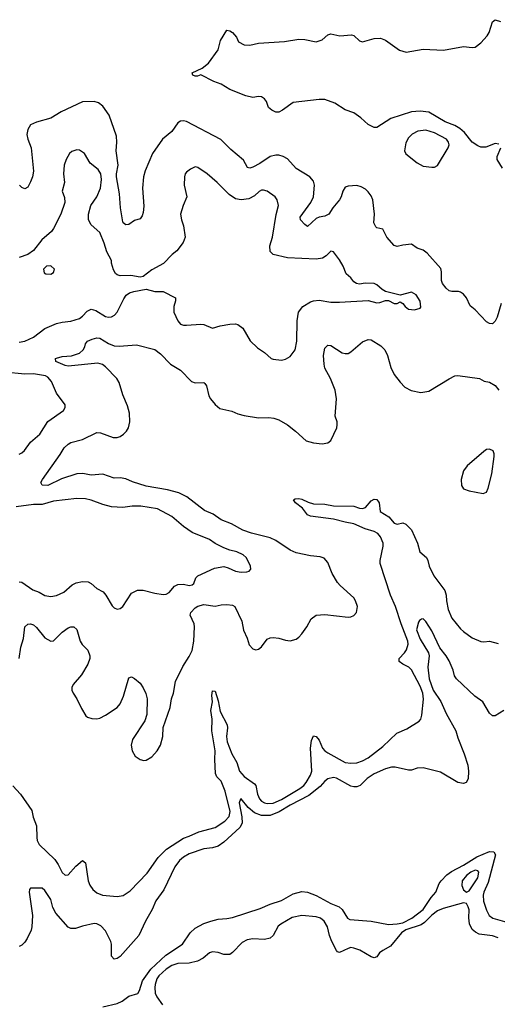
# Model space of a CAD drawing. Header units: inches. Extents: x 1694797 to 1849917, y 907313 to 1017959.
# Tile 140 of 256: x 1750915 to 1754224, y 922454 to 929278. Entities that reach past the tile are written whole.
import ezdxf

# ---------------------------------------------------------------- set-up
doc = ezdxf.new("R2010")
doc.units = ezdxf.units.IN
doc.header["$MEASUREMENT"] = 0
doc.layers.add('B7952', color=7, linetype='Continuous')

msp = doc.modelspace()

# ---------------------------------------------------------------- linework, layer by layer
at = {"layer": 'B7952', "color": 5}
for points, elevation in [([(1754235.6, 928415.5), (1754210, 928420.8), (1754145.7, 928394.3), (1754110, 928395.6), (1754090, 928402.7), (1754051, 928430), (1753996, 928496), (1753964.6, 928524.6), (1753930, 928544.3), (1753864.1, 928570), (1753750, 928638.1), (1753690, 928645), (1753630, 928639.8), (1753486.9, 928593.1), (1753390, 928531.3), (1753370, 928531.6), (1753330, 928551.3), (1753278.8, 928598.8), (1753230, 928631.5), (1753170, 928653.6), (1753099, 928699), (1753030, 928724.9), (1752990, 928725.8), (1752810, 928703.2), (1752735, 928650), (1752710, 928637.9), (1752690, 928637.1), (1752662.4, 928650), (1752638, 928670), (1752624.2, 928710), (1752611.6, 928730), (1752590, 928742.4), (1752570, 928744.7), (1752530, 928739.7), (1752480.9, 928750), (1752370, 928794.5), (1752311.2, 928831.2), (1752259, 928850), (1752170, 928895.3), (1752146.8, 928886.8), (1752130, 928886.6), (1752114.6, 928894.6), (1752110, 928910.7), (1752178, 928942), (1752223.3, 928976.7), (1752289.5, 929070), (1752307.2, 929132.8), (1752350, 929204.7), (1752370, 929201), (1752390, 929188.2), (1752416.7, 929156.7), (1752430, 929124.7), (1752470, 929104), (1752510, 929100.7), (1752570, 929114.4), (1752750, 929127), (1752850, 929143.1), (1752890, 929140.3), (1752970, 929125.3), (1753010, 929139.5), (1753050, 929172.7), (1753070, 929180.5), (1753134.2, 929165.8), (1753212.8, 929172.8), (1753230, 929168), (1753270, 929130.5), (1753290, 929123.7), (1753370, 929147.1), (1753416, 929150), (1753450, 929135.6), (1753547.3, 929067.3), (1753593.4, 929053.4), (1753710, 929074.8), (1753852.5, 929067.5), (1753990, 929092.4), (1754050, 929086.4), (1754070, 929088.5), (1754110, 929116.9), (1754154.8, 929165.2), (1754168.9, 929190), (1754190, 929264), (1754210, 929278), (1754245.5, 929265.5)], 780), ([(1754251.8, 927310), (1754223.4, 927216.6), (1754210.4, 927189.6), (1754190, 927169.2), (1754170, 927172), (1754150, 927182.9), (1754070, 927266), (1754035.2, 927295.2), (1754009.8, 927350), (1753990, 927374.8), (1753970, 927389.8), (1753954.8, 927394.8), (1753910, 927393.9), (1753890, 927399), (1753870, 927416.7), (1753845.4, 927450), (1753837.8, 927470), (1753837.7, 927530), (1753832.7, 927552.7), (1753739.3, 927659.3), (1753710, 927679.8), (1753670, 927693.3), (1753630, 927721.1), (1753570, 927716.1), (1753530, 927706.8), (1753510, 927713.1), (1753459.7, 927770), (1753430, 927826), (1753390, 927835.6), (1753382.8, 927842.8), (1753368.9, 927870), (1753373.5, 927930), (1753361, 928030), (1753350, 928056.2), (1753330, 928084.2), (1753310, 928103), (1753280.6, 928120.6), (1753250, 928128.2), (1753190, 928123.5), (1753170, 928116.3), (1753153.6, 928090), (1753142.8, 928050), (1753131.8, 928030), (1753084.9, 927975.1), (1753056.5, 927930), (1753030, 927915.8), (1752990.7, 927910), (1752970, 927900.9), (1752910, 927844.5), (1752890, 927858.7), (1752861.3, 927890), (1752858, 927910), (1752931.3, 928010), (1752950.5, 928050), (1752958.5, 928130), (1752950, 928158.4), (1752925.1, 928190), (1752830, 928246.6), (1752770, 928312.8), (1752740.9, 928330), (1752710, 928338.7), (1752690, 928339.2), (1752650, 928328.7), (1752579.3, 928280.7), (1752530, 928254.8), (1752510, 928248.8), (1752494, 928254), (1752465.5, 928305.5), (1752378.9, 928378.9), (1752308.2, 928448.2), (1752070, 928572.2), (1752050, 928576.4), (1752030, 928574.3), (1752010, 928562.4), (1751970, 928503.5), (1751904.2, 928450), (1751834, 928350), (1751783.7, 928230), (1751772.9, 928190), (1751764.8, 928110), (1751775.1, 927984.9), (1751770, 927942), (1751762.3, 927917.7), (1751750, 927897.2), (1751710, 927886.6), (1751670, 927858), (1751650, 927857), (1751632.7, 927870), (1751630, 927878), (1751613, 927973), (1751606, 928070), (1751585, 928190), (1751584.8, 928210), (1751596.7, 928270), (1751583.7, 928370), (1751588.4, 928430), (1751585.6, 928470), (1751535.3, 928615.3), (1751490, 928678), (1751461.4, 928701.4), (1751430, 928710.9), (1751350, 928708.3), (1751201.6, 928638.4), (1751130, 928595.1), (1751030, 928568.6), (1750990, 928548.2), (1750970, 928517), (1750963.4, 928483.4), (1750970.2, 928450), (1750994, 928390), (1751011.2, 928228.8), (1751004.2, 928190), (1750990, 928153.2), (1750970, 928117.2), (1750950, 928105.2), (1750930, 928114), (1750914, 928130)], 820), ([(1750910, 927043.5), (1750950, 927050.3), (1751010, 927076.9), (1751090, 927136.8), (1751170, 927171.8), (1751210, 927182.2), (1751270, 927187.6), (1751330, 927207.5), (1751350, 927222.3), (1751381.1, 927258.9), (1751410, 927272.6), (1751442.6, 927262.5), (1751510, 927221.8), (1751530, 927216.5), (1751550, 927218.3), (1751570.7, 927229.3), (1751591.1, 927250), (1751636.3, 927343.7), (1751652.2, 927367.8), (1751676.2, 927383.8), (1751705.4, 927394.6), (1751790, 927410.8), (1751850, 927394), (1751910, 927393.4), (1751994.8, 927350), (1751994, 927330), (1751982, 927290), (1751982.8, 927250), (1752010.4, 927190.4), (1752030, 927167.7), (1752050, 927161.6), (1752070, 927161.6), (1752170, 927168), (1752190, 927165.5), (1752250, 927140.7), (1752303.5, 927156.5), (1752370, 927168.8), (1752410, 927170.4), (1752426.4, 927166.4), (1752460.5, 927140.5), (1752512.3, 927052.3), (1752562.8, 927002.8), (1752610, 926970.8), (1752658, 926930), (1752670, 926924.9), (1752730, 926919.1), (1752755.9, 926924.1), (1752790, 926944), (1752823.6, 926990), (1752835.1, 927050), (1752836.3, 927190), (1752847.8, 927250), (1752877, 927290), (1752930, 927322), (1752951, 927329), (1752990, 927332.9), (1753070, 927321.3), (1753130, 927319.1), (1753330, 927330.8), (1753390, 927316), (1753410, 927318), (1753450, 927331.3), (1753470, 927332), (1753510, 927312), (1753530, 927312), (1753550, 927322), (1753570, 927312), (1753584.7, 927290), (1753610, 927271.3), (1753650, 927266), (1753690, 927278), (1753695.5, 927284.5), (1753690, 927328), (1753662.7, 927370), (1753630, 927389.4), (1753550, 927368), (1753450, 927393.2), (1753427, 927407), (1753390, 927441.2), (1753370, 927449.3), (1753307.7, 927452.3), (1753270, 927444), (1753248, 927450), (1753230, 927462), (1753209.4, 927489.4), (1753177.5, 927517.5), (1753155.1, 927570), (1753130, 927614), (1753089.3, 927669.3), (1753070, 927672.7), (1753038.2, 927641.8), (1753013.9, 927626.1), (1752970, 927617.1), (1752770, 927626.8), (1752671.1, 927651.1), (1752651.3, 927671.3), (1752648.7, 927710), (1752665.5, 927770), (1752692.4, 927927.6), (1752707.8, 927990), (1752699.6, 928030), (1752685.1, 928050), (1752630, 928089.7), (1752603.7, 928096.3), (1752590, 928095.6), (1752573.1, 928086.9), (1752542.2, 928057.8), (1752503.2, 928036.8), (1752450, 928029.8), (1752410, 928037.2), (1752365.6, 928065.6), (1752282.7, 928150), (1752212.7, 928210), (1752150, 928253.2), (1752130, 928257.2), (1752098, 928242), (1752070, 928221.2), (1752062, 928210), (1752057.3, 928190), (1752053.4, 928130), (1752073, 928050), (1752046.4, 927990), (1752028.5, 927930), (1752035.8, 927890), (1752050.3, 927850), (1752062.4, 927770), (1752046.7, 927733.3), (1752003.2, 927676.8), (1751970.4, 927650), (1751912, 927588), (1751830, 927545.2), (1751770, 927499), (1751750, 927493.2), (1751683.9, 927503.9), (1751610, 927502.2), (1751590, 927509.7), (1751579, 927519), (1751564.6, 927544.6), (1751549.7, 927590), (1751549.7, 927610), (1751518.8, 927670), (1751500.3, 927730), (1751470, 927803.7), (1751410, 927855.6), (1751391.1, 927890), (1751392, 927930), (1751408.6, 927990), (1751448.7, 928050), (1751475.5, 928110), (1751480.8, 928170), (1751476.4, 928210), (1751458.9, 928238.9), (1751403.6, 928283.6), (1751362.9, 928350), (1751330, 928373.3), (1751310, 928375.1), (1751275.6, 928364.4), (1751260.4, 928350), (1751236.5, 928310), (1751222.3, 928270), (1751218.3, 928210), (1751224.2, 928150), (1751208.9, 928090), (1751224.6, 928044.6), (1751227.6, 928010), (1751198.6, 927930), (1751150, 927831.3), (1751134.2, 927810), (1751067, 927753), (1751010, 927678.9), (1750970, 927651), (1750910, 927629)], 840), ([(1754261.2, 928250), (1754223.7, 928310), (1754222.9, 928330), (1754248, 928390)], 780), ([(1750911.4, 924850), (1750923.7, 924930), (1750942.2, 924990), (1750950.9, 925069.1), (1750970, 925088.5), (1750990, 925090.3), (1751010, 925082.8), (1751030, 925065.7), (1751090, 924994), (1751130, 924970.2), (1751150, 924974), (1751210, 925032.3), (1751250, 925061.8), (1751270, 925070.3), (1751290, 925070.3), (1751311.2, 925051.2), (1751333.1, 924970), (1751347.6, 924947.6), (1751387.1, 924907.1), (1751399.6, 924870), (1751400.2, 924850), (1751386.5, 924810), (1751342.5, 924737.5), (1751286, 924670), (1751275.5, 924650), (1751277.1, 924630), (1751286, 924610), (1751311.5, 924571.5), (1751343.1, 924503.1), (1751373.7, 924453.7), (1751384.9, 924444.9), (1751415.2, 924435.2), (1751450, 924432.7), (1751470, 924437.6), (1751510, 924457), (1751590, 924510.4), (1751610, 924536.3), (1751633.3, 924590), (1751670, 924716), (1751690, 924722.8), (1751710, 924710.7), (1751750, 924679.1), (1751770, 924646.8), (1751787.7, 924607.7), (1751797.4, 924570), (1751796.7, 924463.3), (1751781.8, 924418.2), (1751695.8, 924290), (1751686, 924250), (1751693.4, 924210), (1751714.4, 924174.4), (1751750, 924150.5), (1751775.9, 924144.1), (1751790, 924145.5), (1751830, 924168.2), (1751867.6, 924210), (1751889.6, 924250), (1751906.3, 924310), (1751908.3, 924371.7), (1751956.9, 924510), (1751966.3, 924570), (1751979.7, 924610), (1751994.8, 924690), (1752044.9, 924795.1), (1752090, 924864.4), (1752110, 924904.9), (1752122.4, 924970), (1752125.6, 925070), (1752123.9, 925090), (1752095.1, 925150), (1752100.3, 925170), (1752130, 925201.8), (1752150, 925214), (1752190, 925224.6), (1752270, 925212.2), (1752310, 925221.8), (1752350, 925224.5), (1752390, 925219.2), (1752405.3, 925210), (1752454.6, 925110), (1752466, 925046), (1752491.6, 924991.6), (1752505.5, 924945.5), (1752530, 924916.3), (1752550, 924910.6), (1752570, 924914), (1752590, 924930.7), (1752630, 924984), (1752650, 924993.4), (1752670, 924997.1), (1752710, 924992.2), (1752756.7, 924976.7), (1752790, 924972.4), (1752830, 924984.4), (1752850, 924998), (1752870, 925020.5), (1752904.2, 925070), (1752934.1, 925125.8), (1752970, 925150.4), (1753030, 925155.3), (1753190, 925135.8), (1753210, 925138.4), (1753230, 925148.2), (1753249.5, 925170), (1753255.1, 925210), (1753241.6, 925250), (1753229.5, 925270), (1753135.8, 925355.8), (1753117.7, 925377.7), (1753080.5, 925440.5), (1753050, 925516), (1753025.4, 925545.4), (1752996, 925556), (1752930, 925562.7), (1752830, 925583.5), (1752790, 925600.9), (1752690, 925668.2), (1752650, 925686.3), (1752520.1, 925720.1), (1752460.7, 925740.7), (1752382.9, 925782.9), (1752310, 925812.4), (1752255.1, 925850), (1752195.5, 925875.5), (1752073.3, 925970), (1752017.9, 925997.9), (1751938.7, 926018.7), (1751790, 926044.6), (1751695.8, 926075.8), (1751650, 926096.5), (1751610, 926103.7), (1751570, 926099.8), (1751490, 926127.6), (1751410, 926120.3), (1751352.7, 926132.7), (1751310, 926131), (1751203.5, 926096.5), (1751110, 926048.7), (1751071.3, 926051.3), (1751061.6, 926070), (1751072.6, 926090), (1751195.8, 926264.2), (1751223.6, 926310), (1751250, 926336.4), (1751270, 926346.4), (1751350, 926367.2), (1751450, 926417), (1751474.4, 926414.4), (1751561.3, 926381.3), (1751590, 926382.3), (1751610, 926388.9), (1751634.1, 926405.9), (1751654.2, 926425.8), (1751669.8, 926450.2), (1751678.2, 926490), (1751675.7, 926550), (1751661.7, 926601.7), (1751630, 926676.9), (1751603.9, 926763.9), (1751587.6, 926790), (1751510, 926872.4), (1751489, 926889), (1751457.1, 926897.1), (1751250, 926876.8), (1751230, 926881.2), (1751165.1, 926910), (1751163.7, 926930), (1751170, 926932.8), (1751210, 926943.5), (1751272.9, 926947.1), (1751330, 926966.3), (1751354.3, 926990), (1751365.4, 927010), (1751370, 927030.8), (1751383.7, 927050), (1751416.1, 927063.9), (1751450, 927072.2), (1751470, 927071.1), (1751530, 927032.9), (1751570, 927018), (1751603.9, 927016.1), (1751724.8, 927024.8), (1751850, 926991.2), (1751890, 926962), (1751959.5, 926890), (1752028.6, 926848.6), (1752104.9, 926770), (1752130, 926761.1), (1752190, 926762.4), (1752197.5, 926757.5), (1752210, 926741), (1752225.3, 926670), (1752236.4, 926650), (1752268.5, 926610), (1752302.6, 926582.6), (1752384.2, 926564.2), (1752426.4, 926546.4), (1752470, 926535.3), (1752570, 926519.5), (1752641.2, 926521.2), (1752676.5, 926516.5), (1752710, 926504.2), (1752770.2, 926470.2), (1752826.8, 926426.8), (1752899.9, 926359.9), (1752950, 926345.3), (1753010, 926337.4), (1753050, 926344.2), (1753070, 926360.5), (1753112.6, 926450), (1753115.4, 926470), (1753114, 926490), (1753101.3, 926530), (1753109.7, 926649.7), (1753100.4, 926710), (1753068.9, 926790), (1753030, 926862.4), (1753023.4, 926890), (1753021, 926950), (1753030, 927000.7), (1753050, 927022), (1753070, 927019), (1753150, 926969.1), (1753170, 926963.6), (1753190, 926965.5), (1753210, 926975.6), (1753290, 927045.5), (1753330, 927060.3), (1753350, 927058.3), (1753418.2, 927018.2), (1753445.7, 926990), (1753464, 926950), (1753486.5, 926866.5), (1753510, 926819.1), (1753550, 926765.5), (1753583, 926730), (1753627.5, 926707.5), (1753693.8, 926693.8), (1753750, 926702.3), (1753890, 926789.2), (1753930, 926809.1), (1753950, 926812.4), (1754102, 926790), (1754133.7, 926773.7), (1754170, 926765.5), (1754210, 926742), (1754234.9, 926710)], 820), ([(1750910, 926266), (1750930, 926276.5), (1750947.4, 926292.6), (1750990, 926350.3), (1751054.3, 926405.7), (1751110, 926492.2), (1751219.3, 926570), (1751229.3, 926590), (1751229.3, 926609.3), (1751170, 926689.2), (1751135.6, 926770), (1751110, 926801), (1751094, 926810), (1751010, 926823.8), (1750950, 926820.4), (1750810, 926834.1)], 840), ([(1750867.1, 923967.1), (1750920.2, 923910), (1750997.7, 923797.7), (1751008.3, 923750), (1751030.2, 923690), (1751032.9, 923610), (1751036.8, 923590), (1751050, 923562.3), (1751157.3, 923457.3), (1751182.3, 923422.3), (1751210, 923368), (1751230, 923348), (1751250, 923350.4), (1751304, 923410), (1751350.3, 923450.4), (1751370, 923434.8), (1751388.1, 923310), (1751400, 923280), (1751421.9, 923250), (1751450, 923226), (1751488.4, 923210), (1751590, 923201.5), (1751632.2, 923207.8), (1751680.4, 923239.6), (1751796.9, 923363.1), (1751874.8, 923470), (1751931.5, 923528.5), (1752050, 923605.2), (1752090, 923618.6), (1752156.9, 923650), (1752270, 923678.5), (1752336.7, 923723.3), (1752365.1, 923754.9), (1752374, 923790), (1752339.2, 923930), (1752310, 923999.4), (1752279.8, 924030), (1752272.4, 924052.4), (1752266.9, 924150), (1752270.3, 924210), (1752245.4, 924350), (1752249.1, 924430), (1752240.1, 924490), (1752249.9, 924550), (1752245.6, 924594.4), (1752250, 924627.3), (1752270, 924623), (1752290, 924557.3), (1752303.7, 924483.7), (1752351.7, 924391.7), (1752354.9, 924370), (1752347.9, 924310), (1752353.1, 924273.1), (1752385.7, 924190), (1752419.1, 924130), (1752438.9, 924070), (1752470, 924031.5), (1752542.6, 923982.6), (1752551.3, 923970), (1752562.7, 923910), (1752576.8, 923876.8), (1752590, 923861.4), (1752610, 923849.5), (1752630, 923844.8), (1752670, 923848.7), (1752730, 923872.2), (1752856.8, 923950), (1752883.4, 923970), (1752899.9, 923990), (1752930, 924040.7), (1752939.5, 924070), (1752930.6, 924230), (1752937.8, 924282.2), (1752950, 924314.4), (1752970, 924308.7), (1752990, 924283.7), (1753013, 924230), (1753030, 924210.2), (1753050, 924196.9), (1753170, 924129.5), (1753210, 924124.2), (1753250, 924127.8), (1753290, 924140.5), (1753330, 924162.2), (1753430, 924240.6), (1753527.7, 924332.3), (1753597.3, 924362.7), (1753683.5, 924416.5), (1753693.6, 924430), (1753702.3, 924457.7), (1753712.3, 924567.7), (1753707.5, 924610), (1753690, 924658.5), (1753630, 924772.9), (1753611.2, 924791.2), (1753569.7, 924810), (1753545.1, 924830), (1753543.1, 924850), (1753582.3, 924890), (1753595.4, 924910), (1753606.9, 924950), (1753604.9, 924970), (1753558.8, 925090), (1753519.1, 925210), (1753483.6, 925290), (1753413.1, 925510), (1753412.7, 925530), (1753434.1, 925630), (1753432.8, 925650), (1753414.3, 925694.3), (1753396.3, 925716.3), (1753371.7, 925731.7), (1753309, 925750), (1753230, 925784.7), (1753170, 925794.7), (1753090, 925815.9), (1752930, 925837.5), (1752910, 925845.3), (1752873.3, 925893.3), (1752825.1, 925930), (1752812.7, 925950), (1752823.9, 925956.1), (1752850, 925959.7), (1752870, 925955.5), (1752913.7, 925933.7), (1752950, 925922.3), (1753030, 925920.2), (1753090, 925909.3), (1753230, 925907.3), (1753270, 925892.1), (1753290, 925889.3), (1753310, 925897.8), (1753350, 925943.2), (1753370, 925954.4), (1753390, 925951.8), (1753404.7, 925930), (1753412, 925870), (1753471.6, 925831.6), (1753510, 925788.9), (1753530, 925781.6), (1753570, 925790.4), (1753590, 925782.6), (1753630, 925742), (1753671.9, 925650), (1753688, 925590), (1753734, 925550), (1753743.2, 925530), (1753751, 925490), (1753784, 925424), (1753861.7, 925321.7), (1753870.2, 925290), (1753872.2, 925250), (1753883.9, 925190), (1753908.9, 925130), (1753970, 925054.9), (1753990, 925036.4), (1754050, 924994.4), (1754110, 924967.7), (1754130, 924964.9), (1754170.7, 924970.7), (1754230, 924954.8)], 780), ([(1750910, 925382.6), (1750930, 925379.2), (1751006.3, 925326.3), (1751050, 925310.4), (1751090, 925287.2), (1751130, 925279.5), (1751170, 925287.4), (1751220.9, 925310), (1751279.1, 925360.9), (1751305.8, 925374.2), (1751350, 925383.9), (1751390, 925381.5), (1751410, 925370.3), (1751450, 925334.9), (1751492.5, 925312.5), (1751512.7, 925290), (1751555.6, 925215.6), (1751570, 925202), (1751590, 925193.4), (1751610, 925196.3), (1751630, 925210.7), (1751690, 925303), (1751730, 925323.1), (1751770, 925324.9), (1751850, 925302.4), (1751910, 925293.7), (1751930, 925295.8), (1751950, 925306.7), (1751987.9, 925352.1), (1752010, 925363.6), (1752050, 925365.3), (1752090, 925356.5), (1752110, 925360.9), (1752120.5, 925370), (1752135.1, 925410), (1752150, 925423.7), (1752264.5, 925475.5), (1752330, 925487.4), (1752359.1, 925479.1), (1752410, 925454.9), (1752450, 925448.2), (1752489.3, 925450.7), (1752504, 925456), (1752515.3, 925470), (1752513.2, 925490), (1752496, 925530), (1752483.7, 925550), (1752462.7, 925570), (1752419, 925590), (1752370, 925600.4), (1752330, 925616.4), (1752270, 925647.4), (1752230, 925674.7), (1752110, 925724), (1752050, 925766.4), (1751970, 925834.6), (1751870, 925886.8), (1751753, 925907), (1751693.2, 925906.8), (1751630, 925896.1), (1751550, 925902.5), (1751490, 925916.8), (1751410, 925948.7), (1751370, 925956), (1751310, 925959.1), (1751150, 925941.2), (1751070, 925918.5), (1751010, 925917.3), (1750890, 925902.4)], 840), ([(1754270, 924490.4), (1754210, 924453.7), (1754190, 924454), (1754170, 924470.5), (1754123.7, 924550), (1754068.7, 924590), (1753940.5, 924710), (1753927.4, 924730), (1753917.4, 924770), (1753890, 924833.4), (1753870, 924868), (1753825.2, 924925.2), (1753770, 925041.6), (1753730, 925107.3), (1753710, 925126), (1753698, 925122), (1753685.2, 925114.8), (1753678, 925102), (1753665.1, 925050), (1753690, 924983.6), (1753747.3, 924890), (1753751.3, 924870), (1753742.9, 924790), (1753751.1, 924710), (1753780.6, 924630), (1753832.2, 924552.2), (1753869.9, 924469.9), (1753935.8, 924350), (1753950, 924299.7), (1753995.5, 924190), (1754020.3, 924110), (1754025.3, 924070), (1754022.6, 924017.4), (1754008, 923992), (1753990, 923984.4), (1753950, 923990.4), (1753830, 924063.1), (1753710, 924093.4), (1753670, 924090.3), (1753630, 924077.4), (1753610, 924076), (1753516.1, 924096.1), (1753490, 924096.1), (1753450, 924086), (1753371.1, 924050), (1753322.4, 924017.6), (1753274, 923970), (1753250, 923959.8), (1753230, 923959.8), (1753210, 923966), (1753110, 924022), (1753090, 924024.6), (1753050, 924015.3), (1753030, 924001.3), (1752996.2, 923963.8), (1752918.2, 923901.8), (1752790, 923833.6), (1752712.9, 923787.1), (1752650, 923763.3), (1752590, 923762), (1752541.3, 923781.3), (1752497.5, 923817.5), (1752450, 923878), (1752444.4, 923875.6), (1752435.8, 923850), (1752452.9, 923752.9), (1752455.9, 923710), (1752440.1, 923679.9), (1752330, 923578), (1752290, 923550.8), (1752250, 923538.9), (1752190, 923532.1), (1752090, 923495.7), (1752050, 923473.5), (1752021, 923450), (1751990, 923406.5), (1751913.1, 923246.9), (1751858.4, 923170), (1751831.8, 923110), (1751786.2, 923030), (1751740.5, 922930), (1751610, 922785.5), (1751590, 922770.4), (1751570, 922767.4), (1751550, 922787.3), (1751550.3, 922870), (1751546.4, 922890), (1751510, 922962.8), (1751476.7, 922996.7), (1751450, 923010.5), (1751430, 923012.7), (1751350, 922994.4), (1751302, 922978), (1751270, 922979), (1751250, 922988.9), (1751164.3, 923084.3), (1751144.7, 923124.7), (1751130, 923180.5), (1751090, 923242), (1751070, 923258.8), (1750990, 923258), (1750982, 923250), (1750979.3, 923230), (1751002.4, 923070), (1750999.8, 922990), (1750993.4, 922966.6), (1750965.4, 922910), (1750950, 922883.8), (1750930, 922863.7), (1750910, 922854.9)], 760), ([(1751490, 922435.9), (1751590, 922460.3), (1751623.8, 922476.2), (1751670, 922510.7), (1751732.5, 922527.5), (1751744.1, 922550), (1751764.8, 922615.2), (1751822.9, 922697.1), (1751926.7, 922793.3), (1752042.7, 922870), (1752095.5, 922950), (1752130, 922981), (1752190, 923013.6), (1752239.3, 923030), (1752290, 923043.4), (1752350, 923047.2), (1752390, 923055.4), (1752582, 923118), (1752650, 923147.9), (1752730, 923172.5), (1752810, 923220.2), (1752870, 923235), (1752909.9, 923229.9), (1752970, 923208.9), (1753070, 923152.1), (1753129.2, 923129.2), (1753149.9, 923109.9), (1753185.1, 923050), (1753201.8, 923041.8), (1753350, 923029.8), (1753470, 923006.7), (1753530.6, 923010.6), (1753570, 923018.2), (1753633, 923050), (1753710, 923111.5), (1753766.3, 923193.7), (1753798.6, 923230), (1753822.5, 923290), (1753835.3, 923310), (1753875, 923350), (1753906.2, 923373.8), (1753990, 923417.7), (1754083.1, 923476.9), (1754170, 923511.9), (1754200.7, 923510), (1754211.5, 923490), (1754161.6, 923298.4), (1754130.4, 923230), (1754125.8, 923210), (1754127.6, 923167.6), (1754150, 923105.1), (1754168.9, 923068.9), (1754194, 923050), (1754290, 923021.9)], 760), ([(1754230, 922915.3), (1754190, 922928.7), (1754099.6, 922939.6), (1754073.1, 922953.1), (1754051.1, 922971.1), (1754032.1, 923012.1), (1754027.6, 923052.4), (1754028.5, 923108.5), (1754023, 923130), (1754010, 923153.2), (1753990, 923157), (1753850, 923116.8), (1753810, 923100.9), (1753770, 923071.4), (1753719.9, 923020.1), (1753695.6, 923004.4), (1753590.3, 922970), (1753559.4, 922950), (1753483.5, 922856.5), (1753430, 922826.4), (1753409, 922810), (1753390, 922783.6), (1753370, 922775.1), (1753350, 922781.8), (1753271.1, 922830), (1753230, 922843.7), (1753210, 922846.3), (1753190, 922841), (1753130, 922812.1), (1753118, 922818), (1753110, 922825.6), (1753076.7, 922890), (1753061.5, 922930), (1753047.5, 922990), (1753024.8, 923030), (1752998.5, 923050), (1752970, 923060.2), (1752870, 923069.4), (1752803.6, 923056.4), (1752723.1, 923010), (1752705.5, 922994.5), (1752670, 922931.2), (1752650, 922911.9), (1752610, 922902.9), (1752530, 922907.8), (1752490, 922900.9), (1752457.1, 922882.9), (1752390, 922812.8), (1752370, 922799.7), (1752330, 922798.7), (1752290, 922812.2), (1752250, 922816.3), (1752230, 922809.6), (1752186.2, 922773.8), (1752146.9, 922753.1), (1752090, 922738.5), (1752010, 922737.5), (1751970, 922723.4), (1751930, 922696.5), (1751879.3, 922650), (1751865.5, 922630), (1751853.9, 922590), (1751850.2, 922570), (1751853.5, 922530), (1751865, 922505), (1751904.2, 922450)], 780)]:
    msp.add_lwpolyline(points, dxfattribs=dict(at, elevation=elevation))
for points, elevation in [([(1753730, 928512.7), (1753674, 928506), (1753635.3, 928484.7), (1753610, 928458.4), (1753590, 928423.6), (1753582.3, 928370), (1753590, 928347.9), (1753670, 928285.4), (1753710, 928263.2), (1753770, 928255.5), (1753790, 928256.9), (1753810, 928266.7), (1753884.3, 928390), (1753889.9, 928410), (1753887.2, 928430), (1753872.6, 928450), (1753790, 928494.2)], 820), ([(1751131.3, 927571.3), (1751100.5, 927570), (1751080.3, 927550), (1751083.9, 927523.9), (1751096.1, 927516.1), (1751130, 927513.4), (1751150, 927526.4), (1751155.4, 927550)], 860), ([(1754170, 926301.2), (1754150, 926298), (1754130, 926284.5), (1754015.3, 926184.7), (1753989, 926150), (1753974, 926090), (1753976.9, 926050), (1753990, 926027.2), (1754030, 926012.2), (1754126, 925994), (1754150, 926004), (1754160.5, 926030), (1754185.4, 926130), (1754202, 926250), (1754202.7, 926270), (1754195.3, 926290)], 820), ([(1754070, 923383.5), (1754040.7, 923370), (1754010, 923346.6), (1753981.8, 923310), (1753977.7, 923277.8), (1753990, 923247.7), (1754010, 923230.6), (1754030, 923240.5), (1754089.8, 923330), (1754096.2, 923370), (1754090, 923379.7)], 780)]:
    msp.add_lwpolyline(points, close=True, dxfattribs=dict(at, elevation=elevation))

doc.saveas('drawing.dxf')
